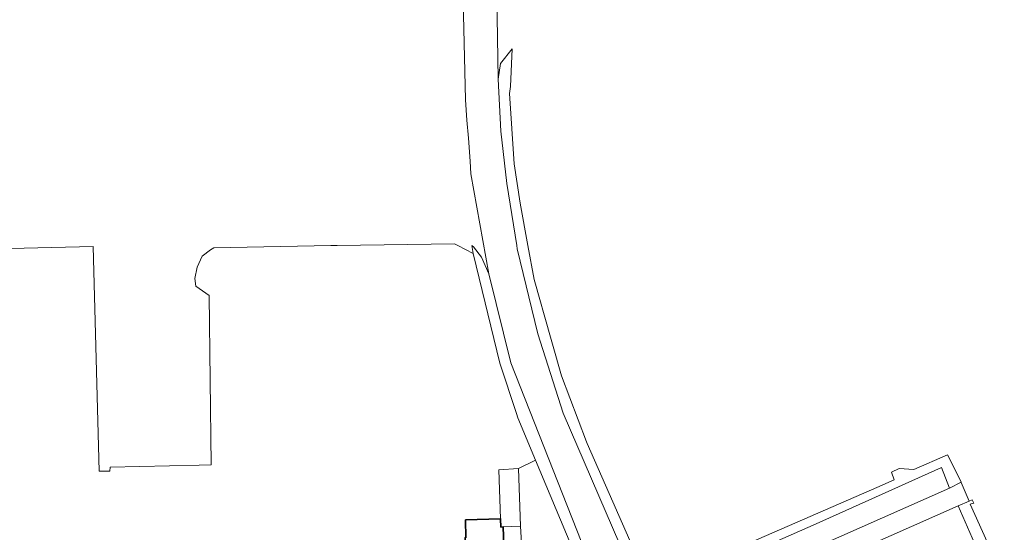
# Model space of a CAD drawing. Header units: metres. Extents: x 245598 to 248625, y 478632 to 481818.
# Tile 29 of 37: x 247312 to 247490, y 479948 to 480041. Entities that reach past the tile are written whole.
import ezdxf

# ---------------------------------------------------------------- set-up
doc = ezdxf.new("R2010")
doc.units = ezdxf.units.M
for name, color, linetype, lineweight in [('B-XX-GR-GROENVOORZIENING-GV', 80, 'Continuous', 18), ('B-XX-OG-BEBOUWING-GV', 7, 'Continuous', 35), ('B-XX-OG-TERREIN_ERF-GV', 7, 'Continuous', 18), ('B-XX-VH-VERHARDING_GESLOTEN-GV', 252, 'Continuous', 18), ('B-XX-VH-VERHARDING_OPEN-GV', 252, 'Continuous', 18)]:
    doc.layers.add(name, color=color, linetype=linetype, lineweight=lineweight)

msp = doc.modelspace()

# ---------------------------------------------------------------- linework, layer by layer
at = {"layer": 'B-XX-GR-GROENVOORZIENING-GV'}
for points in [[(247402.322, 479934.522), (247404.911, 479932.7), (247415.067, 479937.156), (247404.971, 479961.309), (247401.878, 479959.811), (247402.278, 479949.4), (247403.089, 479934.833)], [(247466.588, 479931.175), (247474.713, 479933.188), (247482.475, 479936.513), (247485.775, 479937.987), (247484.975, 479939.775), (247486.713, 479940.525), (247481.262, 479953.025), (247460.712, 479943.975), (247441.878, 479935.667), (247439.178, 479934.911), (247435.778, 479934.678), (247431.111, 479935.167), (247428.556, 479935.278), (247427.426, 479934.759), (247427.033, 479934.578), (247425.522, 479933.756), (247426.978, 479930.8), (247428.556, 479929.011), (247430.089, 479927.822), (247432.278, 479926.767), (247434.811, 479926.133), (247436.611, 479926.356), (247438.911, 479926.778)]]:
    msp.add_lwpolyline(points, close=True, dxfattribs=at)
at = {"layer": 'B-XX-OG-BEBOUWING-GV'}
msp.add_lwpolyline([(247392.402, 479947.295), (247392.252, 479947.289), (247392.57, 479938.671), (247399.517, 479938.926), (247399.2, 479947.545), (247399.143, 479949.252), (247398.733, 479949.233), (247398.675, 479950.723), (247392.349, 479950.515)], close=True, dxfattribs=at)
at = {"layer": 'B-XX-OG-TERREIN_ERF-GV'}
for points in [[(247392.402, 479947.295), (247392.349, 479950.515), (247398.675, 479950.723), (247398.333, 479959.556), (247401.878, 479959.811), (247404.971, 479961.309), (247401.789, 479968.922), (247401.54, 479969.682), (247398.556, 479978.778), (247393.711, 479998.578), (247390.967, 480000), (247390.367, 480000.311), (247369.178, 480000.022), (247368.048, 480000), (247346.933, 479999.589), (247346.3, 479999.222), (247344.822, 479998.078), (247343.9, 479996.111), (247343.522, 479994.056), (247343.7, 479992.656), (247346.056, 479990.989), (247346.456, 479960.422), (247344.289, 479960.378), (247328.232, 479960.011), (247328.178, 479959.322), (247326.222, 479959.311), (247325.167, 479999.808), (247277.722, 479998.7)], [(247403.089, 479934.833), (247402.278, 479949.4), (247399.143, 479949.252), (247399.2, 479947.545)]]:
    msp.add_lwpolyline(points, dxfattribs=at)
at = {"layer": 'B-XX-VH-VERHARDING_GESLOTEN-GV'}
msp.add_lwpolyline([(247425.878, 479937.833), (247427.426, 479934.759), (247428.556, 479935.278), (247431.111, 479935.167), (247435.778, 479934.678), (247439.178, 479934.911), (247441.878, 479935.667), (247460.712, 479943.975), (247481.262, 479953.025), (247483.209, 479953.886), (247481.775, 479957.275), (247481.757, 479957.313), (247479.675, 479956.263), (247459.733, 479947.422), (247444.835, 479940.911), (247441.556, 479939.478), (247439.222, 479938.567), (247435.333, 479938.122), (247431.656, 479938.411), (247429.967, 479938.522), (247428.189, 479938.422), (247426.667, 479938.1)], close=True, dxfattribs=at)
at = {"layer": 'B-XX-VH-VERHARDING_OPEN-GV'}
for points in [[(247391.69, 480054.46), (247392.36, 480026.28), (247392.6, 480022.6), (247392.856, 480019.378), (247393.167, 480015.233), (247393.278, 480012.922), (247396.533, 479994.9), (247400.5, 479978.822), (247414.122, 479944.4)], [(247425.3, 479934.211), (247409.978, 479969.767), (247405.367, 479984.056), (247401.667, 479999.422), (247401.577, 480000), (247399.822, 480011.211), (247398.7, 480020.63), (247398.24, 480030.03), (247397.96, 480048.79)], [(247424.624, 479940.788), (247414.278, 479964.278), (247414.156, 479964.6), (247409.689, 479976.478), (247406.426, 479987.954), (247405.889, 479989.856), (247404.7, 479993.9), (247403.598, 480000), (247402.222, 480007.622), (247401.15, 480014.75), (247400.25, 480027.45), (247400.45, 480028.69), (247400.74, 480035.49), (247398.66, 480032.84), (247398.24, 480030.03), (247398.7, 480020.63), (247399.822, 480011.211), (247401.577, 480000), (247401.667, 479999.422), (247405.367, 479984.056), (247409.978, 479969.767), (247425.3, 479934.211)]]:
    msp.add_lwpolyline(points, dxfattribs=at)
for points in [[(247393.472, 480000), (247393.711, 479998.578), (247398.556, 479978.778), (247401.54, 479969.682), (247401.789, 479968.922), (247404.971, 479961.309), (247415.067, 479937.156), (247416.711, 479933.189), (247418.1, 479933.756), (247414.122, 479944.4), (247400.5, 479978.822), (247396.533, 479994.9), (247395.222, 479997.922), (247393.811, 479999.756)], [(247480.125, 479960.725), (247479.316, 479962.272), (247473.213, 479959.625), (247470.575, 479959.775), (247469.213, 479959.112), (247469.675, 479957.725), (247466.589, 479956.378), (247431.878, 479941.278), (247429.889, 479940.322), (247425.133, 479939.633), (247425.878, 479937.833), (247426.667, 479938.1), (247428.189, 479938.422), (247429.967, 479938.522), (247429.956, 479938.522), (247439.597, 479942.75), (247455.622, 479949.778), (247478.213, 479959.963), (247479.675, 479956.263), (247481.757, 479957.313)], [(247483.425, 479953.375), (247484.025, 479953.537), (247484.037, 479953.537), (247483.775, 479954.136), (247483.209, 479953.886), (247481.262, 479953.025), (247486.713, 479940.525), (247484.975, 479939.775), (247485.775, 479937.987), (247489.564, 479939.785)]]:
    msp.add_lwpolyline(points, close=True, dxfattribs=at)

doc.saveas('drawing.dxf')
